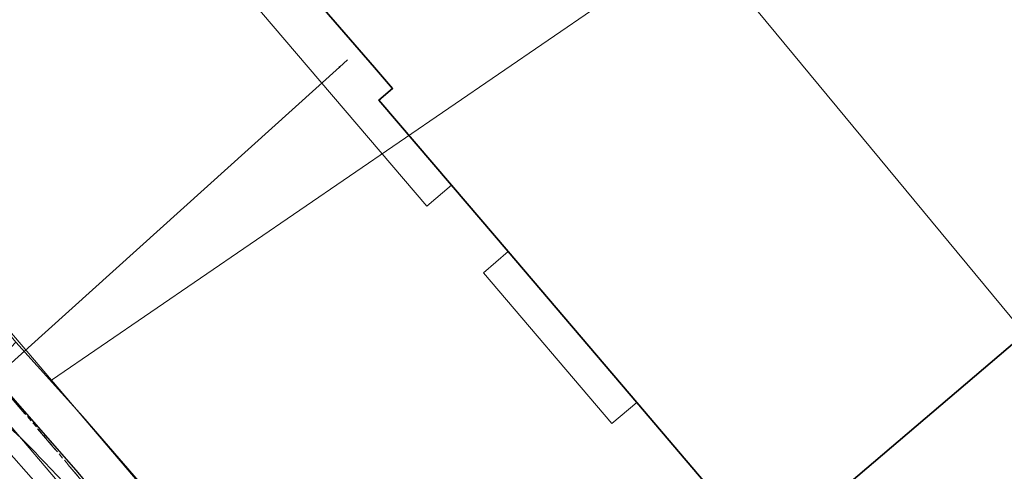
# Model space of a CAD drawing. Header units: metres. Extents: x 163628 to 167855, y 402678 to 405435.
# Tile 139 of 256: x 164447 to 164538, y 403488 to 403530. Entities that reach past the tile are written whole.
import ezdxf

# ---------------------------------------------------------------- set-up
doc = ezdxf.new("R2010")
doc.units = ezdxf.units.M
doc.linetypes.add('DASHED2', pattern=[0.375, 0.25, -0.125])
doc.linetypes.add('X-CA190022.004-UO-WHM_Riolering gemeente_NLCS_v0.2$0$RI-HUISAANSLUITING', pattern=[4.3, 2.5, -1.8])
doc.layers.get('0').update_dxf_attribs({"lineweight": 25})
for name, color, linetype, lineweight in [('B-WE-KW-KUNSTWERK_DUIKER-G', 252, 'Continuous', 18), ('X-CA190022.004-UO-BGT_Ondergrond$0$GE_201_SHDHek_Lijn_GEM', 253, 'X-CA190022.004-UO-BGT_Ondergrond$0$Hekwerk', 9), ('X-CA190022.004-UO-BGT_Ondergrond$0$GE_316_WGDFietspad_Vlak_GEM', 253, 'Continuous', 9), ('X-CA190022.004-UO-BGT_Ondergrond$0$GE_367_OWGBerm_groenvoorziening_grasenk_GEM', 253, 'Continuous', 9), ('X-CA190022.004-UO-BGT_Ondergrond$0$GE_401_OTDErf_Vlak_GEM', 253, 'Continuous', 9), ('X-CA190022.004-UO-BGT_Ondergrond$0$GE_601_PNDgrondvlakpand_Vlak_MV_GEM', 34, 'Continuous', 35), ('X-CA190022.004-UO-BGT_Ondergrond$0$GE_632_GBILuifel_Inrichtend_Vlak_GEM', 253, 'Continuous', 9), ('X-CA190022.004-UO-KAD_Percelen$0$B-WE-KG-GRENS_PERCEEL-GV', 150, 'Continuous', 9), ('X-CA190022.004-UO-WHM_Riolering gemeente - drukleidingen_v0.1$0$Riool_onder_druk_pvc_leidingen_315_hgml', 214, 'X-CA190022.004-UO-WHM_Riolering gemeente - drukleidingen_v0.1$0$1-200 PERSLEIDING', 25), ('X-CA190022.004-UO-WHM_Riolering gemeente_NLCS_v0.2$0$B-WE-RI-DUIKER-G', 214, 'X-CA190022.004-UO-WHM_Riolering gemeente_NLCS_v0.2$0$RI-HUISAANSLUITING', 15)]:
    doc.layers.add(name, color=color, linetype=linetype, lineweight=lineweight)
for name, color, linetype, lineweight, transparency in [('X-CA190022.004-UO-KLIC$0$B-OI-KL-WATER_BW_0000551269_VECT_19O042616-G', 42, 'X-CA190022.004-UO-KLIC$0$1-200 WATERLEIDING', 0, 0.25), ('X-CA190022.004-UO-KLIC$0$B-WE-KL-GAS_LD-G', 42, 'X-CA190022.004-UO-KLIC$0$1-200 GASLEIDING LAGE DRUK', 0, 0.25), ('X-CA190022.004-UO-KLIC$0$B-WE-KL-GAS_LD_HULPSTUK-S', 42, 'X-CA190022.004-UO-KLIC$0$1-200 GASLEIDING LAGE DRUK', 0, 0.25)]:
    doc.layers.add(name, color=color, linetype=linetype, lineweight=lineweight, transparency=transparency)
doc.styles.add('X-CA190022.004-UO-KLIC$0$NLCS-ISO', font='NLCS-ISO.ttf')
doc.styles.add('X-CA190022.004-UO-WHM_Riolering gemeente - drukleidingen_v0.1$0$NLCS-ISO', font='NLCS-ISO.ttf')
doc.linetypes.add('X-CA190022.004-UO-BGT_Ondergrond$0$Hekwerk', pattern='A,5,-1.5,[2,dgnlstyle-Veghel.shx,S=0.007937,R=0,X=0,Y=0],-1.5', length=8)
doc.linetypes.add('X-CA190022.004-UO-KLIC$0$1-200 GASLEIDING LAGE DRUK', pattern='A,1.5,-0.6,["GAS LD",X-CA190022.004-UO-KLIC$0$NLCS-ISO,S=0.24,R=0,X=-0.5,Y=-0.12],-0.7', length=2.8)
doc.linetypes.add('X-CA190022.004-UO-KLIC$0$1-200 WATERLEIDING', pattern='A,1.5,-0.6,["WATER",X-CA190022.004-UO-KLIC$0$NLCS-ISO,S=0.24,R=0,X=-0.5,Y=-0.12],-0.65', length=2.75)
doc.linetypes.add('X-CA190022.004-UO-WHM_Riolering gemeente - drukleidingen_v0.1$0$1-200 PERSLEIDING', pattern='A,1.5,-0.6,["PERS",X-CA190022.004-UO-WHM_Riolering gemeente - drukleidingen_v0.1$0$NLCS-ISO,S=0.24,R=0,X=-0.5,Y=-0.12],-0.65', length=2.75)

# ---------------------------------------------------------------- blocks, each defined once
blk = doc.blocks.new('X-CA190022.004-UO-KLIC$0$SKL-WTB_HULP_OVERIG-SO')
at = {"color": 0, "linetype": 'ByBlock', "lineweight": 18}
for points in [[(-0.1, 0.1), (0.1, -0.1)], [(0.1, 0.1), (-0.1, -0.1)]]:
    blk.add_lwpolyline(points, dxfattribs=at)
at = {"color": 0, "linetype": 'ByBlock', "lineweight": 18, "style": 'X-CA190022.004-UO-KLIC$0$NLCS-ISO', "flags": 1}
for tag, p in [('TYPE', (1.5, 0)), ('LABEL', (1.5, -1.5)), ('OMSCHRIJVING', (1.5, -3))]:
    blk.add_attdef(tag, p, '', height=1, dxfattribs=at)
blk = doc.blocks.new('X-CA190022.004-UO-KLIC$0$SKL-WTB_HULP_VERLOOP-SO')
at = {"color": 0, "linetype": 'ByBlock', "lineweight": 18}
for points in [[(0.44, 0.72), (-0.88, 0)], [(0.44, -0.72), (-0.88, 0)], [(0.44, -0.72), (0.44, 0.72)]]:
    blk.add_lwpolyline(points, dxfattribs=at)
blk.add_circle((0, 0), 1, dxfattribs=at)
at = {"color": 0, "linetype": 'ByBlock', "lineweight": 18, "style": 'X-CA190022.004-UO-KLIC$0$NLCS-ISO', "flags": 1}
for tag, p in [('TYPE', (1.5, 0)), ('OMSCHRIJVING', (1.5, -3)), ('LABEL', (1.5, -1.5))]:
    blk.add_attdef(tag, p, '', height=1, dxfattribs=at)

msp = doc.modelspace()

# ---------------------------------------------------------------- linework, layer by layer
at = {"layer": 'B-WE-KW-KUNSTWERK_DUIKER-G', "linetype": 'DASHED2', "ltscale": 2, "flags": 128}
msp.add_lwpolyline([(164457.039, 403482.655), (164429.606, 403515.15)], dxfattribs=at)
at = {"layer": 'X-CA190022.004-UO-BGT_Ondergrond$0$GE_201_SHDHek_Lijn_GEM'}
for q in [(164446.912, 403500.197), (164488.004, 403452.975)]:
    msp.add_line((164453.106, 403493.369), q, dxfattribs=at)
at = {"layer": 'X-CA190022.004-UO-BGT_Ondergrond$0$GE_316_WGDFietspad_Vlak_GEM', "extrusion": (0, 0, -1)}
for centre, radius, start, end in [((-164407.307, 403450.162), 57.489, 129.46723, 137.08386), ((-164350.242, 403392.814), 138.366, 135.78254, 138.60988)]:
    msp.add_arc(centre, radius, start, end, dxfattribs=at)
at = {"layer": 'X-CA190022.004-UO-BGT_Ondergrond$0$GE_367_OWGBerm_groenvoorziening_grasenk_GEM', "flags": 128}
for points in [[(164453.106, 403493.369), (164488.004, 403452.975), (164495.285, 403449.119), (164494.344, 403448.187), (164493.938, 403446.928), (164494.512, 403445.201), (164495.603, 403443.783), (164496.644, 403443.037), (164505.761, 403433.039), (164505.901, 403432.4), (164507.126, 403430.884), (164508.284, 403430.692), (164509.941, 403431.278), (164513.965, 403433.277), (164537.446, 403444.229), (164569.522, 403459.744), (164581.242, 403466.331), (164592.676, 403472.187), (164631.326, 403490.472), (164640.44, 403494.868), (164662.351, 403505.436)], [(164442.964, 403496.016), (164446.912, 403500.197), (164453.106, 403493.369)]]:
    msp.add_lwpolyline(points, dxfattribs=at)
at = {"layer": 'X-CA190022.004-UO-BGT_Ondergrond$0$GE_367_OWGBerm_groenvoorziening_grasenk_GEM'}
for centre, radius, start, end in [((164407.307, 403450.162), 57.489, 42.91614, 50.53277), ((164350.242, 403392.814), 138.366, 41.39012, 44.21746)]:
    msp.add_arc(centre, radius, start, end, dxfattribs=at)
at = {"layer": 'X-CA190022.004-UO-BGT_Ondergrond$0$GE_401_OTDErf_Vlak_GEM', "flags": 128}
for points in [[(164598.519, 403544.243), (164568.923, 403519.111), (164565.663, 403522.933), (164542.901, 403503.552), (164516.038, 403480.699), (164504.131, 403494.661), (164492.288, 403508.547), (164487.071, 403514.664), (164480.385, 403522.504), (164481.631, 403523.572), (164479.965, 403525.502), (164472.114, 403534.595)], [(164644.76, 403522.135), (164598.026, 403499.598), (164597.907, 403499.54), (164559.867, 403481.087), (164519.897, 403461.496), (164496.748, 403450.567), (164495.285, 403449.119), (164488.004, 403452.975), (164453.106, 403493.369), (164446.912, 403500.197), (164442.328, 403505.829), (164442.279, 403505.897), (164417.651, 403534.485)]]:
    msp.add_lwpolyline(points, dxfattribs=at)
at = {"layer": 'X-CA190022.004-UO-BGT_Ondergrond$0$GE_601_PNDgrondvlakpand_Vlak_MV_GEM', "flags": 128}
msp.add_lwpolyline([(164598.519, 403544.243), (164568.923, 403519.111), (164565.663, 403522.933), (164542.901, 403503.552), (164516.038, 403480.699), (164504.131, 403494.661), (164492.288, 403508.547), (164487.071, 403514.664), (164480.385, 403522.504), (164481.631, 403523.572), (164479.965, 403525.502), (164472.114, 403534.595)], dxfattribs=at)
at = {"layer": 'X-CA190022.004-UO-BGT_Ondergrond$0$GE_632_GBILuifel_Inrichtend_Vlak_GEM', "flags": 128}
for points in [[(164469.908, 403535.249), (164471.198, 403533.815), (164472.114, 403534.595), (164479.965, 403525.502), (164481.631, 403523.572), (164480.385, 403522.504), (164487.071, 403514.664), (164484.789, 403512.717), (164467.398, 403533.109), (164469.908, 403535.249)], [(164492.288, 403508.547), (164504.131, 403494.661), (164501.848, 403492.714), (164490.006, 403506.6), (164492.288, 403508.547)]]:
    msp.add_lwpolyline(points, dxfattribs=at)
at = {"layer": 'X-CA190022.004-UO-KAD_Percelen$0$B-WE-KG-GRENS_PERCEEL-GV', "flags": 128}
for points in [[(164244.117, 403697.864), (164382.73, 403547.962), (164467.184, 403447.137), (164474.656, 403438.052), (164476.902, 403439.143), (164487.569, 403444.164), (164388.991, 403559.989), (164335.093, 403619.023), (164327.271, 403627.471), (164268.836, 403691.623), (164256.121, 403703.788)], [(164256.121, 403703.788), (164268.836, 403691.623), (164327.271, 403627.471), (164335.093, 403619.023), (164388.991, 403559.989), (164487.569, 403444.164), (164492.811, 403446.689), (164489.137, 403451.001), (164487.991, 403452.346), (164450.199, 403496.696), (164444.596, 403503.272)]]:
    msp.add_lwpolyline(points, dxfattribs=at)
for points in [[(164450.199, 403496.696), (164509.715, 403537.447), (164512.506, 403539.358), (164545.056, 403561.645), (164494.199, 403624.297), (164459.617, 403606.058), (164472.096, 403592.586), (164471.445, 403592.032), (164442.473, 403567.38), (164412.082, 403541.534), (164444.596, 403503.272)], [(164509.715, 403537.447), (164552.161, 403486.189), (164554.233, 403483.687), (164555.326, 403482.367), (164595.838, 403501.354), (164547.782, 403558.103), (164512.506, 403539.358)], [(164509.715, 403537.447), (164450.199, 403496.696), (164487.991, 403452.346), (164524.012, 403469.383), (164554.233, 403483.687), (164552.161, 403486.189)]]:
    msp.add_lwpolyline(points, close=True, dxfattribs=at)
at = {"layer": 'X-CA190022.004-UO-KLIC$0$B-OI-KL-WATER_BW_0000551269_VECT_19O042616-G', "flags": 128}
msp.add_lwpolyline([(164419.833, 403521.5), (164423.167, 403516.833), (164428.833, 403510.5), (164442.5, 403494.833), (164443.5, 403493.167), (164481.167, 403450.5)], dxfattribs=at)
at = {"layer": 'X-CA190022.004-UO-KLIC$0$B-WE-KL-GAS_LD-G'}
for points in [[(164476.745, 403525.541), (164477.488, 403526.21)], [(164412.298, 403501.554), (164413.024, 403501.107), (164413.277, 403501.373), (164424.761, 403513.479), (164426.265, 403515.065), (164443.666, 403495.746), (164476.745, 403525.541)]]:
    msp.add_lwpolyline(points, dxfattribs=at)
at = {"layer": 'X-CA190022.004-UO-WHM_Riolering gemeente - drukleidingen_v0.1$0$Riool_onder_druk_pvc_leidingen_315_hgml', "flags": 128}
msp.add_lwpolyline([(164086, 403836), (164092.56, 403838.752), (164096.912, 403838.528), (164116.928, 403837.888), (164122.32, 403837.696), (164125.824, 403837.28), (164136.672, 403826.432), (164146.896, 403816.128), (164153.12, 403809.536), (164174.32, 403787.296), (164202.816, 403757.184), (164214.656, 403743.936), (164223.632, 403734.08), (164233.04, 403723.584), (164260.736, 403695.488), (164285.904, 403668.224), (164301.104, 403651.872), (164335.136, 403616.8), (164389.456, 403558.528), (164411.024, 403533.664), (164423.232, 403519.456), (164441.072, 403501.408), (164452.624, 403488.192), (164458.976, 403480.544), (164466.176, 403472.448), (164470.448, 403467.328), (164479.936, 403455.872), (164481.088, 403454.304)], dxfattribs=at)
at = {"layer": 'X-CA190022.004-UO-WHM_Riolering gemeente_NLCS_v0.2$0$B-WE-RI-DUIKER-G'}
msp.add_line((164429.408, 403515.136), (164457.264, 403482.432), dxfattribs=at)

# ---------------------------------------------------------------- block references
at = {"layer": 'X-CA190022.004-UO-KLIC$0$B-WE-KL-GAS_LD_HULPSTUK-S', "xscale": 0.04, "yscale": 0.04, "zscale": 0.2}
for name, p in [('X-CA190022.004-UO-KLIC$0$SKL-WTB_HULP_OVERIG-SO', (164477.488, 403526.21)), ('X-CA190022.004-UO-KLIC$0$SKL-WTB_HULP_VERLOOP-SO', (164476.745, 403525.541))]:
    msp.add_blockref(name, p, dxfattribs=at)

doc.saveas('drawing.dxf')
